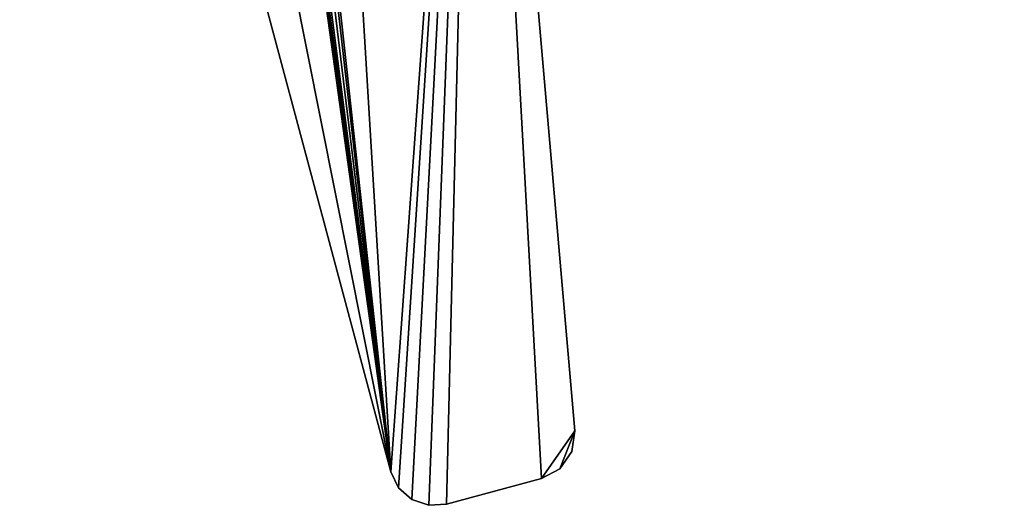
# Model space of a CAD drawing. Header units: millimetres. Extents: x -10 to 423, y -462 to 852.
# Tile 1 of 33: x -10 to 206, y -327 to -220. Entities that reach past the tile are written whole.
import ezdxf

# ---------------------------------------------------------------- set-up
doc = ezdxf.new("R2010")
doc.units = ezdxf.units.MM
doc.header["$LTSCALE"] = 25.4
doc.layers.get('0').update_dxf_attribs({"true_color": 0xff5454})

# ---------------------------------------------------------------- blocks, each defined once
blk = doc.blocks.new('EYE-SUPER-6493-6500-6506.STL#1')
at = {"color": 250, "true_color": 0x262626}
mesh = blk.add_polyface(dxfattribs=at)
corners = [(104.34, -320.87, 14.75), (89.96, -60.05, 14.75), (83.46, -326.47, 14.75), (111.72, -310.35, 14.75), (108.4, -318.68, 14.75), (111.05, -314.91, 14.75), (-9.48, -18.21, 14.75), (0.87, 33.84, 14.75), (-10.38, 9.02, 14.75), (71.22, -319.39, 14.75), (25.53, 9.81, 14.75), (21.93, 51.13, 14.75), (25.45, 12.39, 14.75), (26.89, 7.61, 14.75), (29.17, 6.38, 14.75), (31.76, 6.46, 14.75), (33.96, 7.82, 14.75), (35.18, 10.1, 14.75), (48.47, 57.32, 14.75), (92.31, -45.57, 14.75), (101.24, -33.93, 14.75), (114.62, -27.91, 14.75), (360.28, 57.32, 14.75), (72.94, -322.89, 14.75), (75.88, -325.47, 14.75), (79.57, -326.72, 14.75), (362.02, 15.86, 14.75), (365.28, 55.98, 14.75), (366.25, 17.68, 14.75), (368.94, 52.32, 14.75), (369.21, 21.22, 14.75), (370.28, 47.32, 14.75), (370.28, 25.7, 14.75), (26.68, 14.67, 14.75), (28.88, 16.03, 14.75), (31.47, 16.11, 14.75), (33.75, 14.89, 14.75), (35.11, 12.68, 14.75)]
mesh.append_faces([[corners[k] for k in face] for face in [(3, 4, 5), (6, 7, 8), (31, 30, 32)]], dxfattribs={"vtx0": -1, "color": 250})
mesh.append_faces([[corners[k] for k in face] for face in [(0, 1, 2), (1, 0, 3), (7, 10, 11), (10, 9, 13), (13, 9, 14), (14, 9, 15), (15, 9, 16), (16, 9, 17), (18, 21, 22), (22, 26, 27), (27, 28, 29), (29, 30, 31)]], dxfattribs={"vtx0": -1, "vtx1": -1, "color": 250})
mesh.append_faces([[corners[k] for k in face] for face in [(7, 9, 10), (17, 9, 18), (18, 9, 1)]], dxfattribs={"vtx0": -1, "vtx1": -1, "vtx2": -1, "color": 250})
mesh.append_faces([[corners[k] for k in face] for face in [(3, 0, 4), (7, 6, 9), (11, 10, 12), (18, 1, 19), (18, 19, 20), (18, 20, 21), (1, 9, 23), (1, 23, 24), (1, 24, 25), (1, 25, 2), (22, 21, 26), (27, 26, 28), (29, 28, 30), (12, 18, 11), (18, 12, 33), (18, 33, 34), (18, 34, 35), (18, 35, 36), (18, 36, 37), (18, 37, 17)]], dxfattribs={"vtx0": -1, "vtx2": -1, "color": 250})
mesh = blk.add_polyface(dxfattribs=at)
corners = [(0.87, 33.84, 9.75), (-9.48, -18.21, 9.75), (-10.38, 9.02, 9.75), (71.22, -319.39, 9.75), (21.93, 51.13, 9.75), (48.47, 57.32, 9.75), (89.96, -60.05, 9.75), (92.31, -45.57, 9.75), (101.24, -33.93, 9.75), (114.62, -27.91, 9.75), (360.28, 57.32, 9.75), (72.94, -322.89, 9.75), (75.88, -325.47, 9.75), (79.57, -326.72, 9.75), (83.46, -326.47, 9.75), (362.02, 15.86, 9.75), (365.28, 55.98, 9.75), (366.25, 17.68, 9.75), (368.94, 52.32, 9.75), (369.21, 21.22, 9.75), (370.28, 47.32, 9.75), (370.28, 25.7, 9.75), (104.34, -320.87, 9.75), (111.72, -310.35, 9.75), (108.4, -318.68, 9.75), (111.05, -314.91, 9.75)]
mesh.append_faces([[corners[k] for k in face] for face in [(0, 1, 2), (19, 20, 21), (24, 23, 25)]], dxfattribs={"vtx0": -1, "color": 250})
mesh.append_faces([[corners[k] for k in face] for face in [(1, 0, 3), (6, 5, 7), (7, 5, 8), (8, 5, 9), (3, 6, 11), (11, 6, 12), (12, 6, 13), (13, 6, 14), (9, 10, 15), (15, 16, 17), (17, 18, 19), (22, 23, 24)]], dxfattribs={"vtx0": -1, "vtx1": -1, "color": 250})
mesh.append_faces([[corners[k] for k in face] for face in [(3, 5, 6)]], dxfattribs={"vtx0": -1, "vtx1": -1, "vtx2": -1, "color": 250})
mesh.append_faces([[corners[k] for k in face] for face in [(3, 0, 4), (3, 4, 5), (9, 5, 10), (15, 10, 16), (17, 16, 18), (19, 18, 20), (6, 22, 14), (22, 6, 23)]], dxfattribs={"vtx0": -1, "vtx2": -1, "color": 250})
mesh = blk.add_polyface(dxfattribs=at)
corners = [(-9.48, -18.21, 14.75), (71.22, -319.39, 9.75), (71.22, -319.39, 14.75), (-9.48, -18.21, 9.75)]
mesh.append_faces([[corners[k] for k in face] for face in [(0, 1, 2), (1, 0, 3)]], dxfattribs={"vtx0": -1, "color": 250})
mesh = blk.add_polyface(dxfattribs=at)
corners = [(89.96, -60.05, 9.75), (111.72, -310.35, 14.75), (111.72, -310.35, 9.75), (89.96, -60.05, 14.75)]
mesh.append_faces([[corners[k] for k in face] for face in [(0, 1, 2), (1, 0, 3)]], dxfattribs={"vtx0": -1, "color": 250})
mesh = blk.add_polyface(dxfattribs=at)
corners = [(111.72, -310.35, 9.75), (111.05, -314.91, 14.75), (111.05, -314.91, 9.75), (111.72, -310.35, 14.75)]
mesh.append_faces([[corners[k] for k in face] for face in [(0, 1, 2), (1, 0, 3)]], dxfattribs={"vtx0": -1, "color": 250})
mesh = blk.add_polyface(dxfattribs=at)
corners = [(111.05, -314.91, 9.75), (108.4, -318.68, 14.75), (108.4, -318.68, 9.75), (111.05, -314.91, 14.75)]
mesh.append_faces([[corners[k] for k in face] for face in [(0, 1, 2), (1, 0, 3)]], dxfattribs={"vtx0": -1, "color": 250})
mesh = blk.add_polyface(dxfattribs=at)
corners = [(71.22, -319.39, 14.75), (72.94, -322.89, 9.75), (72.94, -322.89, 14.75), (71.22, -319.39, 9.75)]
mesh.append_faces([[corners[k] for k in face] for face in [(0, 1, 2), (1, 0, 3)]], dxfattribs={"vtx0": -1, "color": 250})
mesh = blk.add_polyface(dxfattribs=at)
corners = [(108.4, -318.68, 14.75), (104.34, -320.87, 9.75), (108.4, -318.68, 9.75), (104.34, -320.87, 14.75)]
mesh.append_faces([[corners[k] for k in face] for face in [(0, 1, 2), (1, 0, 3)]], dxfattribs={"vtx0": -1, "color": 250})
mesh = blk.add_polyface(dxfattribs=at)
corners = [(104.34, -320.87, 14.75), (83.46, -326.47, 9.75), (104.34, -320.87, 9.75), (83.46, -326.47, 14.75)]
mesh.append_faces([[corners[k] for k in face] for face in [(0, 1, 2), (1, 0, 3)]], dxfattribs={"vtx0": -1, "color": 250})
mesh = blk.add_polyface(dxfattribs=at)
corners = [(75.88, -325.47, 14.75), (72.94, -322.89, 9.75), (75.88, -325.47, 9.75), (72.94, -322.89, 14.75)]
mesh.append_faces([[corners[k] for k in face] for face in [(0, 1, 2), (1, 0, 3)]], dxfattribs={"vtx0": -1, "color": 250})
mesh = blk.add_polyface(dxfattribs=at)
corners = [(79.57, -326.72, 14.75), (75.88, -325.47, 9.75), (79.57, -326.72, 9.75), (75.88, -325.47, 14.75)]
mesh.append_faces([[corners[k] for k in face] for face in [(0, 1, 2), (1, 0, 3)]], dxfattribs={"vtx0": -1, "color": 250})
mesh = blk.add_polyface(dxfattribs=at)
corners = [(83.46, -326.47, 14.75), (79.57, -326.72, 9.75), (83.46, -326.47, 9.75), (79.57, -326.72, 14.75)]
mesh.append_faces([[corners[k] for k in face] for face in [(0, 1, 2), (1, 0, 3)]], dxfattribs={"vtx0": -1, "color": 250})

msp = doc.modelspace()

# ---------------------------------------------------------------- block references
at = {"color": 0}
msp.add_blockref('EYE-SUPER-6493-6500-6506.STL#1', (0, 0), dxfattribs=at)

doc.saveas('drawing.dxf')
